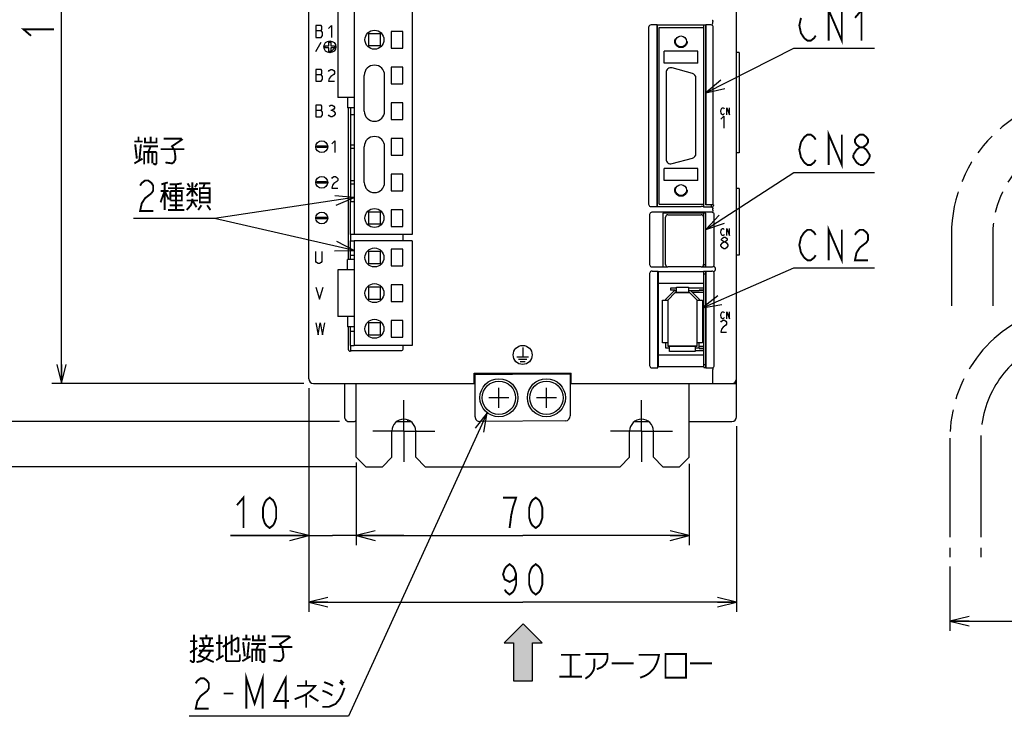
# Model space of a CAD drawing. Extents: x 58 to 816, y 33 to 569.
# Tile 4 of 21: x 332 to 539, y 204 to 351. Entities that reach past the tile are written whole.
import ezdxf

# ---------------------------------------------------------------- set-up
doc = ezdxf.new("R2010")
doc.units = 0
doc.header["$LTSCALE"] = 46.2
for name, pattern in [('CENTER', [0.6, 0.375, -0.075, 0.075, -0.075]), ('HIDDEN', [0.2, 0.1, -0.1]), ('PHANTOM', [0.8, 0.45, -0.05, 0.1, -0.05, 0.1, -0.05])]:
    doc.linetypes.add(name, pattern=pattern)
doc.layers.get('0').update_dxf_attribs({"linetype": 'CONTINUOUS'})
for name, color, linetype in [('ALL_AXIS', 7, 'CONTINUOUS'), ('ALL_CURVE', 7, 'CONTINUOUS'), ('ALL_FEATURES', 7, 'CONTINUOUS'), ('ALL_NOTE', 7, 'CONTINUOUS'), ('DEFAULT_2', 8, 'HIDDEN')]:
    doc.layers.add(name, color=color, linetype=linetype)
doc.dimstyles.get("Standard").update_dxf_attribs({"dimtxt": 2.5, "dimasz": 2.5, "dimexe": 1.25, "dimexo": 0.625, "dimtad": 1, "dimcen": 2.5, "dimazin": 3, "dimtfac": 1, "dimtmove": 0, "dimatfit": 3})

# ---------------------------------------------------------------- blocks, each defined once
blk = doc.blocks.new('_OPEN')
at = {"color": 0, "linetype": 'BYBLOCK'}
for p, q in [((0, 0), (-1, 0.25)), ((-1, -0.25), (0, 0)), ((-1, 0), (0, 0))]:
    blk.add_line(p, q, dxfattribs=at)
blk = doc.blocks.new('*D3')
at = {"color": 2, "linetype": 'CONTINUOUS'}
for p, q in [((392, 434), (325, 434)), ((327, 434), (327, 350)), ((327, 266), (327, 350)), ((399.51, 266), (325, 266))]:
    blk.add_line(p, q, dxfattribs=at)
at = {"color": 2, "linetype": 'CONTINUOUS', "xscale": 4, "yscale": 4, "zscale": 4}
for p, rotation in [((327, 434), 90), ((327, 266), 270)]:
    blk.add_blockref('_OPEN', p, dxfattribs=dict(at, rotation=rotation))
blk = doc.blocks.new('*D4')
at = {"color": 2, "linetype": 'CONTINUOUS'}
for p, q in [((392, 434), (339, 434)), ((341, 434), (341, 354)), ((341, 274), (341, 354)), ((392, 274), (339, 274))]:
    blk.add_line(p, q, dxfattribs=at)
at = {"color": 2, "linetype": 'CONTINUOUS', "xscale": 4, "yscale": 4, "zscale": 4}
for p, rotation in [((341, 434), 90), ((341, 274), 270)]:
    blk.add_blockref('_OPEN', p, dxfattribs=dict(at, rotation=rotation))
blk = doc.blocks.new('*D5')
at = {"color": 2, "linetype": 'CONTINUOUS'}
for p, q in [((393, 273), (393, 226)), ((483, 265), (483, 226)), ((393, 228), (438, 228)), ((483, 228), (438, 228))]:
    blk.add_line(p, q, dxfattribs=at)
at = {"color": 2, "linetype": 'CONTINUOUS', "xscale": 4, "yscale": 4, "zscale": 4, "rotation": 180}
blk.add_blockref('_OPEN', (393, 228), dxfattribs=at)
at = {"color": 2, "linetype": 'CONTINUOUS', "xscale": 4, "yscale": 4, "zscale": 4}
blk.add_blockref('_OPEN', (483, 228), dxfattribs=at)
blk = doc.blocks.new('*D9')
at = {"color": 2, "linetype": 'CONTINUOUS'}
for p, q in [((603.125, 265), (603.125, 222)), ((527.875, 235.5), (527.875, 222)), ((527.875, 224), (565.5, 224)), ((603.125, 224), (565.5, 224))]:
    blk.add_line(p, q, dxfattribs=at)
at = {"color": 2, "linetype": 'CONTINUOUS', "xscale": 4, "yscale": 4, "zscale": 4, "rotation": 180}
blk.add_blockref('_OPEN', (527.875, 224), dxfattribs=at)
at = {"color": 2, "linetype": 'CONTINUOUS', "xscale": 4, "yscale": 4, "zscale": 4}
blk.add_blockref('_OPEN', (603.125, 224), dxfattribs=at)
blk = doc.blocks.new('*D10')
at = {"color": 2, "linetype": 'CONTINUOUS'}
for p, q in [((405.5, 451.5), (311, 451.5)), ((313, 451.5), (313, 354)), ((313, 256.5), (313, 354)), ((403, 256.5), (311, 256.5))]:
    blk.add_line(p, q, dxfattribs=at)
at = {"color": 2, "linetype": 'CONTINUOUS', "xscale": 4, "yscale": 4, "zscale": 4}
for p, rotation in [((313, 451.5), 90), ((313, 256.5), 270)]:
    blk.add_blockref('_OPEN', p, dxfattribs=dict(at, rotation=rotation))
blk = doc.blocks.new('*D14')
at = {"color": 2, "linetype": 'CONTINUOUS'}
for p, q in [((393, 273), (393, 240)), ((403, 257.37), (403, 240)), ((393, 242), (376.53, 242)), ((376.53, 242), (398, 242)), ((413, 242), (398, 242)), ((403, 242), (413, 242))]:
    blk.add_line(p, q, dxfattribs=at)
at = {"color": 2, "linetype": 'CONTINUOUS', "xscale": 4, "yscale": 4, "zscale": 4}
blk.add_blockref('_OPEN', (393, 242), dxfattribs=at)
at = {"color": 2, "linetype": 'CONTINUOUS', "xscale": 4, "yscale": 4, "zscale": 4, "rotation": 180}
blk.add_blockref('_OPEN', (403, 242), dxfattribs=at)
blk = doc.blocks.new('*D15')
at = {"color": 2, "linetype": 'CONTINUOUS'}
for p, q in [((403, 257.33), (403, 240)), ((473, 257.11), (473, 240)), ((403, 242), (438, 242)), ((473, 242), (438, 242))]:
    blk.add_line(p, q, dxfattribs=at)
at = {"color": 2, "linetype": 'CONTINUOUS', "xscale": 4, "yscale": 4, "zscale": 4, "rotation": 180}
blk.add_blockref('_OPEN', (403, 242), dxfattribs=at)
at = {"color": 2, "linetype": 'CONTINUOUS', "xscale": 4, "yscale": 4, "zscale": 4}
blk.add_blockref('_OPEN', (473, 242), dxfattribs=at)
blk = doc.blocks.new('ARROW_BL1', base_point=(438.09, 217.46))
at = {"color": 7, "linetype": 'CONTINUOUS'}
for p, q in [((438.09, 223.46), (434.09, 219.46)), ((442.09, 219.46), (438.09, 223.46)), ((434.09, 219.46), (436.09, 219.46)), ((436.09, 219.46), (436.09, 211.46)), ((440.09, 211.46), (440.09, 219.46)), ((440.09, 219.46), (442.09, 219.46)), ((436.09, 211.46), (440.09, 211.46))]:
    blk.add_line(p, q, dxfattribs=at)
for points in [[(434.09, 219.46), (438.09, 223.46), (436.09, 219.46)], [(438.09, 223.46), (440.09, 211.46), (436.09, 219.46)], [(440.09, 211.46), (438.09, 223.46), (440.09, 219.46)], [(438.09, 223.46), (442.09, 219.46), (440.09, 219.46)], [(440.09, 211.46), (436.09, 211.46), (436.09, 219.46)]]:
    blk.add_solid(points, dxfattribs=at)

msp = doc.modelspace()

# ---------------------------------------------------------------- linework, layer by layer
at = {"color": 7, "linetype": 'CONTINUOUS'}
for p, q in [((402.575, 324.12), (401.8, 324.12)), ((401.8, 323.48), (402.575, 323.48)), ((402.575, 316.62), (401.8, 316.62)), ((401.8, 315.98), (402.575, 315.98)), ((470.35, 294.05), (469.08, 294.05)), ((476.1, 294.05), (472.85, 294.05)), ((476.1, 293.65), (475.1, 293.65)), ((476.1, 293.55), (475.1, 293.55)), ((474.3, 280.95), (476.1, 280.95)), ((475.1, 281.45), (476.1, 281.45)), ((475.1, 281.35), (476.1, 281.35))]:
    msp.add_line(p, q, dxfattribs=at)
at = {"color": 2, "linetype": 'CONTINUOUS', "const_width": 0.4}
for points in [[(334.6, 347.12), (333, 348.496), (339.4, 348.496)], [(377.901, 248.4), (379.277, 250), (379.277, 243.6)], [(384.781, 243.6), (384.093, 244.133), (383.749, 244.667), (383.405, 245.733), (383.405, 247.867), (383.749, 248.933), (384.093, 249.467), (384.781, 250), (385.469, 249.467), (385.813, 248.933), (386.157, 247.867), (386.157, 245.733), (385.813, 244.667), (385.469, 244.133), (384.781, 243.6)], [(435.248, 243.6), (435.592, 246.267), (435.936, 247.867), (436.28, 248.933), (436.624, 250), (433.872, 250)], [(440.752, 243.6), (440.064, 244.133), (439.72, 244.667), (439.376, 245.733), (439.376, 247.867), (439.72, 248.933), (440.064, 249.467), (440.752, 250), (441.44, 249.467), (441.784, 248.933), (442.128, 247.867), (442.128, 245.733), (441.784, 244.667), (441.44, 244.133), (440.752, 243.6)], [(436.624, 233.867), (436.28, 232.8), (435.248, 232.267), (434.216, 232.8), (433.872, 233.867), (434.216, 234.933), (434.56, 235.467), (435.248, 236), (435.936, 235.467), (436.28, 234.933), (436.624, 233.867), (436.624, 231.733), (436.28, 230.667), (435.936, 230.133), (435.248, 229.6), (434.56, 230.133), (434.216, 230.667)], [(440.752, 229.6), (440.064, 230.133), (439.72, 230.667), (439.376, 231.733), (439.376, 233.867), (439.72, 234.933), (440.064, 235.467), (440.752, 236), (441.44, 235.467), (441.784, 234.933), (442.128, 233.867), (442.128, 231.733), (441.784, 230.667), (441.44, 230.133), (440.752, 229.6)]]:
    msp.add_lwpolyline(points, dxfattribs=at)
at = {"layer": 'ALL_AXIS', "color": 7, "linetype": 'CONTINUOUS'}
for p, q in [((402.575, 387.3), (402.575, 305.3)), ((414.725, 382.1), (414.725, 305.3)), ((399.125, 358.45), (399.125, 334.15)), ((410.325, 348.05), (410.325, 344.55)), ((412.825, 348.05), (410.325, 348.05)), ((412.825, 344.55), (412.825, 348.05)), ((476.1, 348.9), (476.1, 349.36)), ((410.325, 344.55), (412.825, 344.55)), ((410.325, 340.55), (410.325, 337.05)), ((412.825, 340.55), (410.325, 340.55)), ((412.825, 337.05), (412.825, 340.55)), ((473.709, 339.214), (469.409, 340.366)), ((468.15, 339.4), (468.15, 321.2)), ((474.45, 322.352), (474.45, 338.248)), ((410.325, 337.05), (412.825, 337.05)), ((402.575, 334.15), (399.125, 334.15)), ((410.325, 333.05), (410.325, 329.55)), ((412.825, 333.05), (410.325, 333.05)), ((412.825, 329.55), (412.825, 333.05)), ((401.8, 330.6), (401.8, 312.3)), ((410.325, 329.55), (412.825, 329.55)), ((410.325, 325.55), (410.325, 322.05)), ((412.825, 325.55), (410.325, 325.55)), ((412.825, 322.05), (412.825, 325.55)), ((410.325, 322.05), (412.825, 322.05)), ((469.409, 320.234), (473.709, 321.386)), ((412.825, 318.05), (410.325, 318.05)), ((410.325, 318.05), (410.325, 314.55)), ((412.825, 314.55), (412.825, 318.05)), ((410.325, 314.55), (412.825, 314.55)), ((476.1, 311.1), (476.1, 311.7)), ((477.7, 311.1), (477.7, 311.544)), ((412.825, 310.55), (410.325, 310.55)), ((410.325, 310.55), (410.325, 307.05)), ((412.825, 307.05), (412.825, 310.55)), ((468.05, 299), (468.05, 309)), ((468.55, 309.5), (475.55, 309.5)), ((476.05, 309), (476.05, 299)), ((476.1, 308.905), (476.05, 308.905)), ((476.1, 298.55), (476.1, 309.8)), ((410.325, 307.05), (412.825, 307.05)), ((401.8, 305.3), (401.8, 304)), ((414.725, 305.3), (402.575, 305.3)), ((414.725, 304), (402.575, 304)), ((402.575, 304), (402.575, 282)), ((414.725, 304), (414.725, 282)), ((408.075, 301.75), (405.575, 301.75)), ((405.575, 301.75), (405.575, 299.25)), ((408.075, 299.25), (408.075, 301.75)), ((412.825, 302.25), (410.325, 302.25)), ((410.325, 302.25), (410.325, 298.75)), ((412.825, 298.75), (412.825, 302.25)), ((405.575, 299.25), (408.075, 299.25)), ((410.325, 298.75), (412.825, 298.75)), ((475.55, 298.5), (468.55, 298.5)), ((476.1, 299.095), (476.05, 299.095)), ((476.1, 299.05), (476.5, 299.05)), ((402.575, 297.9), (399.125, 297.9)), ((399.125, 297.9), (399.125, 288.1)), ((476.1, 278), (476.1, 297.602)), ((476.1, 297.05), (476.5, 297.05)), ((412.825, 294.75), (410.325, 294.75)), ((410.325, 294.75), (410.325, 291.25)), ((412.825, 291.25), (412.825, 294.75)), ((410.325, 291.25), (412.825, 291.25)), ((402.575, 288.1), (399.125, 288.1)), ((412.825, 287.25), (410.325, 287.25)), ((410.325, 287.25), (410.325, 283.75)), ((412.825, 283.75), (412.825, 287.25)), ((410.325, 283.75), (412.825, 283.75)), ((401.8, 282), (401.8, 280.755)), ((414.725, 282), (402.575, 282)), ((476.1, 278), (476.5, 278))]:
    msp.add_line(p, q, dxfattribs=at)
at = {"layer": 'ALL_AXIS', "color": 7, "linetype": 'CENTER'}
for p, q in [((413, 264), (413, 270.5)), ((463, 264), (463, 270.5)), ((413, 264), (406.5, 264)), ((413, 264), (419.5, 264)), ((413, 264), (413, 257.5)), ((463, 264), (456.5, 264)), ((463, 264), (469.5, 264)), ((463, 264), (463, 257.5))]:
    msp.add_line(p, q, dxfattribs=at)
at = {"layer": 'ALL_AXIS', "color": 7, "linetype": 'CONTINUOUS'}
for centre, radius in [((406.825, 346.3), 2), ((406.825, 308.8), 2), ((406.825, 300.5), 2), ((406.825, 293), 2), ((406.825, 285.5), 2), ((433, 271), 4), ((433, 271), 3.5), ((443, 271), 4), ((443, 271), 3.5)]:
    msp.add_circle(centre, radius, dxfattribs=at)
for centre, radius, start, end in [((469.15, 339.4), 1, 75, 180), ((473.45, 338.248), 1, 0, 75), ((469.15, 321.2), 1, 180, 285), ((473.45, 322.352), 1, 285, 360), ((468.55, 309), 0.5, 90, 180), ((475.55, 309), 0.5, 0, 90), ((468.55, 299), 0.5, 180, 270), ((475.55, 299), 0.5, 270, 360)]:
    msp.add_arc(centre, radius, start, end, dxfattribs=at)
at = {"layer": 'ALL_AXIS', "color": 3, "linetype": 'CONTINUOUS'}
for centre in [(413, 264), (463, 264)]:
    msp.add_arc(centre, 2.5, 0, 180, dxfattribs=at)
at = {"layer": 'ALL_CURVE', "color": 4, "linetype": 'CONTINUOUS'}
for p, q in [((394.5, 349.3), (394.5, 346.8)), ((395.594, 349.3), (394.5, 349.3)), ((394.5, 348.258), (395.594, 348.258)), ((395.75, 349.092), (395.594, 349.3)), ((395.594, 348.258), (395.75, 348.467)), ((395.906, 347.842), (395.594, 348.258)), ((395.75, 348.467), (395.75, 349.092)), ((397.156, 348.675), (397.781, 349.3)), ((397.781, 349.3), (397.781, 346.8)), ((394.5, 346.8), (395.594, 346.8)), ((395.594, 346.8), (395.906, 347.217)), ((395.906, 347.217), (395.906, 347.842)), ((394.5, 343.8), (395.655, 345.8)), ((396.45, 344.6), (396.45, 345)), ((396.45, 345), (397.25, 345)), ((397.25, 344.6), (396.45, 344.6)), ((397.25, 345), (397.25, 345.8)), ((397.25, 345.8), (397.65, 345.8)), ((397.25, 343.8), (397.25, 344.6)), ((397.65, 343.8), (397.25, 343.8)), ((397.65, 345.8), (397.65, 345)), ((397.65, 345), (398.45, 345)), ((397.65, 344.6), (397.65, 343.8)), ((398.45, 344.6), (397.65, 344.6)), ((398.45, 345), (398.45, 344.6)), ((394.5, 340.05), (394.5, 337.55)), ((395.594, 340.05), (394.5, 340.05)), ((395.75, 339.842), (395.594, 340.05)), ((395.75, 339.217), (395.75, 339.842)), ((397.156, 339.633), (397.312, 339.842)), ((397.312, 339.842), (397.625, 340.05)), ((397.625, 340.05), (397.938, 340.05)), ((397.938, 340.05), (398.25, 339.842)), ((398.25, 339.842), (398.406, 339.633)), ((398.406, 339.633), (398.406, 339.217)), ((394.5, 339.008), (395.594, 339.008)), ((394.5, 337.55), (395.594, 337.55)), ((395.594, 339.008), (395.75, 339.217)), ((395.906, 338.592), (395.594, 339.008)), ((395.594, 337.55), (395.906, 337.967)), ((395.906, 337.967), (395.906, 338.592)), ((397.312, 338.175), (397.156, 337.55)), ((397.156, 337.55), (398.406, 337.55)), ((397.625, 338.592), (397.312, 338.175)), ((398.25, 339.008), (397.625, 338.592)), ((398.406, 339.217), (398.25, 339.008)), ((394.5, 332.55), (394.5, 330.05)), ((395.594, 332.55), (394.5, 332.55)), ((394.5, 331.508), (395.594, 331.508)), ((395.75, 332.342), (395.594, 332.55)), ((395.594, 331.508), (395.75, 331.717)), ((395.906, 331.092), (395.594, 331.508)), ((395.75, 331.717), (395.75, 332.342)), ((397.312, 332.342), (397.625, 332.55)), ((397.625, 332.55), (397.938, 332.55)), ((397.625, 331.508), (397.938, 331.508)), ((397.938, 332.55), (398.25, 332.342)), ((398.25, 331.717), (397.938, 331.508)), ((397.938, 331.508), (398.25, 331.3)), ((398.25, 332.342), (398.406, 332.133)), ((398.406, 331.925), (398.25, 331.717)), ((398.406, 332.133), (398.406, 331.925)), ((479.705, 331.25), (479.775, 331.625)), ((479.775, 331.625), (479.914, 331.875)), ((479.914, 331.875), (480.053, 332)), ((480.053, 332), (480.193, 332)), ((480.193, 332), (480.332, 331.875)), ((480.332, 331.875), (480.402, 331.75)), ((480.959, 332), (481.516, 330.5)), ((480.959, 330.5), (480.959, 332)), ((481.516, 330.5), (481.516, 332)), ((394.5, 330.05), (395.594, 330.05)), ((395.594, 330.05), (395.906, 330.467)), ((395.906, 330.467), (395.906, 331.092)), ((397.312, 330.258), (397.156, 330.467)), ((397.625, 330.05), (397.312, 330.258)), ((397.938, 330.05), (397.625, 330.05)), ((398.25, 330.258), (397.938, 330.05)), ((398.25, 331.3), (398.562, 330.883)), ((398.562, 330.675), (398.25, 330.258)), ((398.562, 330.883), (398.562, 330.675)), ((479.775, 330.875), (479.705, 331.25)), ((479.705, 329.575), (480.286, 330.2)), ((479.914, 330.625), (479.775, 330.875)), ((480.053, 330.5), (479.914, 330.625)), ((480.193, 330.5), (480.053, 330.5)), ((480.332, 330.625), (480.193, 330.5)), ((480.286, 330.2), (480.286, 327.7)), ((480.402, 330.75), (480.332, 330.625)), ((394.75, 323.6), (394.75, 324)), ((394.75, 324), (396.75, 324)), ((396.75, 323.6), (394.75, 323.6)), ((396.75, 324), (396.75, 323.6)), ((397.85, 324.425), (398.475, 325.05)), ((398.475, 325.05), (398.475, 322.55)), ((397.85, 317.133), (398.006, 317.342)), ((398.006, 317.342), (398.319, 317.55)), ((398.319, 317.55), (398.631, 317.55)), ((398.631, 317.55), (398.944, 317.342)), ((398.944, 317.342), (399.1, 317.133)), ((399.1, 317.133), (399.1, 316.717)), ((394.75, 316.1), (394.75, 316.5)), ((394.75, 316.5), (396.75, 316.5)), ((396.75, 316.1), (394.75, 316.1)), ((396.75, 316.5), (396.75, 316.1)), ((398.006, 315.675), (397.85, 315.05)), ((397.85, 315.05), (399.1, 315.05)), ((398.319, 316.092), (398.006, 315.675)), ((398.944, 316.508), (398.319, 316.092)), ((399.1, 316.717), (398.944, 316.508)), ((394.75, 308.6), (394.75, 309)), ((394.75, 309), (396.75, 309)), ((396.75, 308.6), (394.75, 308.6)), ((396.75, 309), (396.75, 308.6)), ((479.914, 306.475), (480.053, 306.6)), ((480.053, 306.6), (480.193, 306.6)), ((480.193, 306.6), (480.332, 306.475)), ((480.959, 306.6), (481.516, 305.1)), ((480.959, 305.1), (480.959, 306.6)), ((481.516, 305.1), (481.516, 306.6)), ((479.705, 305.85), (479.775, 306.225)), ((479.775, 305.475), (479.705, 305.85)), ((479.775, 306.225), (479.914, 306.475)), ((479.914, 305.225), (479.775, 305.475)), ((479.85, 304.383), (479.995, 304.592)), ((480.053, 305.1), (479.914, 305.225)), ((479.995, 304.592), (480.286, 304.8)), ((480.193, 305.1), (480.053, 305.1)), ((480.332, 305.225), (480.193, 305.1)), ((480.286, 304.8), (480.576, 304.8)), ((480.332, 306.475), (480.402, 306.35)), ((480.402, 305.35), (480.332, 305.225)), ((480.576, 304.8), (480.866, 304.592)), ((480.866, 304.592), (481.011, 304.383)), ((479.705, 303.133), (479.995, 303.55)), ((479.705, 302.925), (479.705, 303.133)), ((479.995, 302.508), (479.705, 302.925)), ((479.85, 304.175), (479.85, 304.383)), ((479.995, 303.967), (479.85, 304.175)), ((480.286, 303.758), (479.995, 303.967)), ((479.995, 303.55), (480.286, 303.758)), ((480.286, 302.3), (479.995, 302.508)), ((480.286, 303.758), (480.576, 303.758)), ((480.866, 303.967), (480.576, 303.758)), ((480.576, 303.758), (480.866, 303.55)), ((480.866, 302.508), (480.576, 302.3)), ((481.011, 304.175), (480.866, 303.967)), ((480.866, 303.55), (481.156, 303.133)), ((481.156, 302.925), (480.866, 302.508)), ((481.011, 304.383), (481.011, 304.175)), ((481.156, 303.133), (481.156, 302.925)), ((394.5, 299.667), (394.5, 301.75)), ((395.75, 301.75), (395.75, 299.667)), ((480.576, 302.3), (480.286, 302.3)), ((394.656, 299.458), (394.5, 299.667)), ((394.969, 299.25), (394.656, 299.458)), ((395.281, 299.25), (394.969, 299.25)), ((395.594, 299.458), (395.281, 299.25)), ((395.75, 299.667), (395.594, 299.458)), ((394.5, 294.25), (395.281, 291.75)), ((395.281, 291.75), (396.062, 294.25)), ((479.705, 288.35), (479.775, 288.725)), ((479.775, 287.975), (479.705, 288.35)), ((479.775, 288.725), (479.914, 288.975)), ((479.914, 287.725), (479.775, 287.975)), ((479.914, 288.975), (480.053, 289.1)), ((480.053, 289.1), (480.193, 289.1)), ((480.193, 289.1), (480.332, 288.975)), ((480.332, 288.975), (480.402, 288.85)), ((480.402, 287.85), (480.332, 287.725)), ((480.959, 289.1), (481.516, 287.6)), ((480.959, 287.6), (480.959, 289.1)), ((481.516, 287.6), (481.516, 289.1)), ((394.5, 286.75), (394.969, 284.25)), ((394.969, 284.25), (395.438, 286.75)), ((395.438, 286.75), (395.906, 284.25)), ((395.906, 284.25), (396.375, 286.75)), ((479.705, 286.883), (479.85, 287.092)), ((479.85, 287.092), (480.14, 287.3)), ((480.14, 285.842), (479.85, 285.425)), ((480.053, 287.6), (479.914, 287.725)), ((480.193, 287.6), (480.053, 287.6)), ((480.14, 287.3), (480.431, 287.3)), ((480.721, 286.258), (480.14, 285.842)), ((480.332, 287.725), (480.193, 287.6)), ((480.431, 287.3), (480.721, 287.092)), ((480.721, 287.092), (480.866, 286.883)), ((480.866, 286.467), (480.721, 286.258)), ((480.866, 286.883), (480.866, 286.467)), ((479.85, 285.425), (479.705, 284.8)), ((479.705, 284.8), (480.866, 284.8)), ((436.8, 279.6), (439.2, 279.6)), ((438, 281.6), (438, 279.6)), ((437.15, 279.1), (438.85, 279.1)), ((437.5, 278.6), (438.5, 278.6))]:
    msp.add_line(p, q, dxfattribs=at)
at = {"layer": 'ALL_CURVE', "color": 2, "linetype": 'CONTINUOUS'}
msp.add_line((397.45, 343.55), (398.7, 344.8), dxfattribs=at)
at = {"layer": 'ALL_CURVE', "color": 40, "linetype": 'CONTINUOUS'}
for p, q in [((468.5, 291.55), (470.1, 293.15)), ((470.1, 293.15), (473.1, 293.15)), ((473.1, 293.15), (474.7, 291.55)), ((468.5, 291.55), (468.5, 281.85)), ((474.7, 281.85), (474.7, 291.55)), ((474.7, 281.85), (468.5, 281.85)), ((433, 268.9), (433, 273.1)), ((443, 268.9), (443, 273.1)), ((435.1, 271), (430.9, 271)), ((445.1, 271), (440.9, 271))]:
    msp.add_line(p, q, dxfattribs=at)
at = {"layer": 'ALL_CURVE', "color": 4, "linetype": 'CONTINUOUS'}
for centre, radius in [((397.45, 344.8), 1.25), ((395.75, 323.8), 1.25), ((395.75, 316.3), 1.25), ((395.75, 308.8), 1.25), ((438, 280), 2)]:
    msp.add_circle(centre, radius, dxfattribs=at)
at = {"layer": 'ALL_FEATURES', "color": 7, "linetype": 'CONTINUOUS'}
for p, q in [((393, 275), (393, 433)), ((483, 267), (483, 433)), ((478, 349.883), (478, 350.117)), ((464.5, 348.9), (464.5, 311.7)), ((466.265, 349.4), (465, 349.4)), ((466.265, 349.4), (466.3, 349.36)), ((466.265, 311.2), (466.265, 349.4)), ((476.5, 349.36), (466.3, 349.36)), ((466.3, 349.36), (466.3, 311.24)), ((466.7, 348.9), (476.1, 348.9)), ((466.7, 311.7), (466.7, 348.9)), ((476.1, 311.7), (476.1, 348.9)), ((476.5, 349.36), (476.535, 349.4)), ((476.5, 349.36), (476.5, 311.561)), ((477.6, 349.4), (476.535, 349.4)), ((476.535, 311.544), (476.535, 349.4)), ((478.1, 311.544), (478.1, 348.9)), ((405.575, 347.55), (405.575, 345.05)), ((408.075, 347.55), (405.575, 347.55)), ((408.075, 345.05), (408.075, 347.55)), ((405.575, 345.05), (408.075, 345.05)), ((474.85, 343.9), (467.75, 343.9)), ((467.75, 341.4), (467.75, 343.9)), ((474.85, 341.4), (474.85, 343.9)), ((483.5, 343.6), (483, 343.6)), ((483.5, 343.6), (483.5, 322.5)), ((474.85, 341.4), (467.75, 341.4)), ((404.675, 331.3), (404.675, 338.8)), ((408.975, 331.3), (408.975, 338.8)), ((401.135, 334.15), (401.135, 331.95)), ((402.575, 331.95), (401.135, 331.95)), ((401.3, 331.95), (401.3, 300.1)), ((401.8, 331.95), (401.8, 330.6)), ((401.8, 330.6), (402.575, 330.6)), ((404.675, 316.3), (404.675, 323.8)), ((408.975, 316.3), (408.975, 323.8)), ((483.5, 322.5), (483, 322.5)), ((474.85, 319.2), (467.75, 319.2)), ((467.75, 316.7), (467.75, 319.2)), ((474.85, 316.7), (474.85, 319.2)), ((474.85, 316.7), (467.75, 316.7)), ((483.5, 315), (483, 315)), ((483.5, 315), (483.5, 301)), ((401.8, 312.3), (402.575, 312.3)), ((401.8, 305.3), (401.8, 312.3)), ((465, 311.2), (466.265, 311.2)), ((466.265, 311.2), (466.3, 311.24)), ((466.3, 311.24), (475.539, 311.24)), ((466.7, 311.7), (476.1, 311.7)), ((476.048, 311.22), (475.539, 311.24)), ((476.048, 311.22), (476.1, 311.1)), ((477.7, 311.1), (476.1, 311.1)), ((476.5, 311.561), (476.535, 311.544)), ((478.1, 311.544), (476.535, 311.544)), ((478, 310.466), (478, 310.717)), ((478.1, 311.544), (478.2, 311.5)), ((478.2, 311.5), (478.2, 311.6)), ((408.075, 310.05), (405.575, 310.05)), ((405.575, 310.05), (405.575, 307.55)), ((408.075, 307.55), (408.075, 310.05)), ((464.7, 309.504), (464.7, 299.031)), ((477.804, 310), (465.196, 310)), ((476.517, 309.817), (467.483, 309.817)), ((467.483, 309.817), (467.5, 309.8)), ((467.483, 309.817), (467.483, 298.533)), ((476.5, 309.8), (467.5, 309.8)), ((467.5, 309.8), (467.5, 298.55)), ((476.517, 309.817), (476.5, 309.8)), ((476.5, 298.55), (476.5, 309.8)), ((476.517, 298.533), (476.517, 309.817)), ((478.3, 299.031), (478.3, 309.504)), ((405.575, 307.55), (408.075, 307.55)), ((476.1, 307.735), (476.05, 307.735)), ((476.1, 306.855), (476.05, 306.855)), ((402.575, 305.3), (401.8, 305.3)), ((412.882, 304), (412.882, 305.3)), ((401.8, 304), (402.575, 304)), ((401.8, 300.1), (401.8, 304)), ((476.1, 304.32), (476.05, 304.32)), ((476.1, 303.68), (476.05, 303.68)), ((401.8, 301), (402.575, 301)), ((476.1, 301.145), (476.05, 301.145)), ((483.5, 301), (483, 301)), ((402.575, 300.1), (401.135, 300.1)), ((401.135, 297.9), (401.135, 300.1)), ((465.203, 298.533), (467.483, 298.533)), ((467.483, 298.533), (467.5, 298.55)), ((467.5, 298.55), (468.363, 298.55)), ((475.737, 298.55), (476.5, 298.55)), ((476.1, 300.265), (476.05, 300.265)), ((476.517, 298.533), (476.5, 298.55)), ((476.517, 298.533), (477.797, 298.533)), ((478.475, 298.337), (478.475, 297.833)), ((464.7, 297.138), (464.7, 277.797)), ((465.203, 297.637), (466.413, 297.637)), ((466.413, 297.637), (466.483, 297.567)), ((466.413, 277.3), (466.413, 297.637)), ((466.483, 297.567), (476.048, 297.567)), ((466.483, 297.567), (466.483, 295.067)), ((476.048, 297.567), (476.083, 297.602)), ((476.048, 297.567), (476.048, 295.067)), ((476.083, 297.602), (476.483, 297.602)), ((476.483, 297.602), (476.517, 297.637)), ((476.5, 297.62), (476.5, 277.367)), ((476.517, 297.637), (477.797, 297.637)), ((476.517, 277.3), (476.517, 297.637)), ((478.3, 277.797), (478.3, 297.138)), ((408.075, 294.25), (405.575, 294.25)), ((405.575, 294.25), (405.575, 291.75)), ((408.075, 291.75), (408.075, 294.25)), ((466.483, 295.067), (476.048, 295.067)), ((466.483, 295.067), (466.5, 295.05)), ((476.03, 295.05), (466.5, 295.05)), ((466.5, 295.05), (466.5, 280.05)), ((470.35, 294.25), (472.85, 294.25)), ((470.35, 293.15), (470.35, 294.25)), ((472.85, 294.25), (472.85, 293.15)), ((476.03, 295.05), (476.048, 295.067)), ((468.1, 291.716), (469.934, 293.55)), ((470.1, 293.15), (468.5, 291.55)), ((469.08, 294.05), (469.08, 293.65)), ((470.08, 293.65), (469.08, 293.65)), ((469.934, 293.55), (470.35, 293.55)), ((470.08, 293.65), (470.08, 293.55)), ((473.1, 293.15), (470.1, 293.15)), ((472.85, 293.55), (475.1, 293.55)), ((474.7, 291.55), (473.1, 293.15)), ((473.266, 293.55), (475.1, 291.716)), ((476.1, 293.15), (473.666, 293.15)), ((475.1, 293.55), (475.1, 293.65)), ((405.575, 291.75), (408.075, 291.75)), ((467.4, 291.55), (468.5, 291.55)), ((467.4, 282.55), (467.4, 291.55)), ((468.1, 291.55), (468.1, 291.716)), ((468.5, 291.55), (468.5, 281.85)), ((474.7, 291.55), (475.8, 291.55)), ((474.7, 281.85), (474.7, 291.55)), ((475.1, 291.716), (475.1, 291.55)), ((475.8, 291.55), (475.8, 282.55)), ((401.135, 288.1), (401.135, 285.9)), ((402.575, 285.9), (401.135, 285.9)), ((401.3, 285.9), (401.3, 281.254)), ((401.8, 282), (401.8, 285.9)), ((408.075, 286.75), (405.575, 286.75)), ((405.575, 286.75), (405.575, 284.25)), ((408.075, 284.25), (408.075, 286.75)), ((401.8, 285), (402.575, 285)), ((405.575, 284.25), (408.075, 284.25)), ((401.8, 282), (402.575, 282)), ((412.882, 281.418), (412.882, 282)), ((468.5, 282.55), (467.4, 282.55)), ((468.1, 281.45), (468.1, 282.55)), ((468.5, 281.85), (474.7, 281.85)), ((468.9, 280.75), (468.9, 281.85)), ((474.3, 281.85), (474.3, 280.75)), ((475.8, 282.55), (474.7, 282.55)), ((475.1, 281.35), (475.1, 282.55)), ((475.1, 281.85), (476.1, 281.85)), ((401.702, 280.764), (401.8, 280.755)), ((401.879, 280.918), (401.8, 280.755)), ((401.879, 280.918), (412.382, 280.918)), ((466.483, 280.033), (466.5, 280.05)), ((466.483, 280.033), (476.048, 280.033)), ((466.483, 280.033), (466.483, 277.567)), ((466.5, 280.05), (476.03, 280.05)), ((468.9, 281.45), (468.1, 281.45)), ((474.3, 280.75), (468.9, 280.75)), ((475.1, 281.45), (474.3, 281.45)), ((476.03, 280.05), (476.048, 280.033)), ((476.048, 280.033), (476.048, 277.567)), ((466.413, 277.3), (466.483, 277.567)), ((466.483, 277.567), (476.048, 277.567)), ((476.1, 277.367), (476.048, 277.567)), ((427.8, 276.2), (448.2, 276.2)), ((427.8, 274), (427.8, 276.2)), ((427.8, 276.103), (428, 276.1)), ((427.8, 276), (428, 276)), ((427.8, 275.5), (428, 275.5)), ((428, 275.5), (427.819, 275.684)), ((428, 267.009), (428, 276.2)), ((428, 275.862), (443.8, 276)), ((443.8, 276.2), (443.8, 276)), ((443.8, 276), (448, 275.963)), ((448, 276.2), (448, 267.166)), ((448, 276.1), (448.2, 276.103)), ((448, 276), (448.2, 276)), ((448.2, 275.704), (448, 275.5)), ((448, 275.5), (448.2, 275.5)), ((448.2, 274), (448.2, 276.2)), ((465.2, 277.3), (466.413, 277.3)), ((476.1, 277.367), (476.5, 277.367)), ((476.5, 277.367), (476.517, 277.3)), ((476.517, 277.3), (477.8, 277.3)), ((478, 274), (478, 276.918)), ((394, 274), (428, 274)), ((400.506, 274), (400.509, 267)), ((427.8, 275), (428, 275)), ((448, 275), (448.2, 275)), ((448, 274), (483, 274)), ((401.511, 266), (402.49, 266)), ((411.535, 266), (414.465, 266)), ((413.8, 266.344), (413.8, 266)), ((447.009, 266.166), (429.009, 266.009)), ((461.535, 266), (464.465, 266)), ((473, 266), (482, 266))]:
    msp.add_line(p, q, dxfattribs=at)
at = {"layer": 'ALL_FEATURES', "color": 8, "linetype": 'PHANTOM'}
for p, q in [((528.17, 305.3), (528.17, 290.3)), ((536.87, 305.3), (536.87, 290.3)), ((527.875, 262.5), (527.875, 237.5)), ((534.375, 262.5), (534.375, 237.5))]:
    msp.add_line(p, q, dxfattribs=at)
at = {"layer": 'ALL_FEATURES', "color": 3, "linetype": 'CONTINUOUS'}
for p, q in [((403, 258.5), (403, 274)), ((473, 258.5), (473, 274)), ((410.5, 258.5), (410.5, 264)), ((415.5, 258.5), (415.5, 264)), ((460.5, 258.5), (460.5, 264)), ((465.5, 258.5), (465.5, 264)), ((403, 258.5), (405, 256.5)), ((408.5, 256.5), (410.5, 258.5)), ((415.5, 258.5), (417.5, 256.5)), ((458.5, 256.5), (460.5, 258.5)), ((465.5, 258.5), (467.5, 256.5)), ((471, 256.5), (473, 258.5)), ((405, 256.5), (408.5, 256.5)), ((417.5, 256.5), (458.5, 256.5)), ((467.5, 256.5), (471, 256.5))]:
    msp.add_line(p, q, dxfattribs=at)
at = {"layer": 'ALL_FEATURES', "color": 7, "linetype": 'CONTINUOUS'}
for points in [[(477.885, 350.421), (477.91, 350.399), (477.94, 350.34), (477.971, 350.249), (477.998, 350.139)], [(478, 350.117), (478, 350.125), (477.999, 350.132), (477.998, 350.139)], [(465, 349.4), (464.845, 349.376), (464.706, 349.305), (464.595, 349.194), (464.524, 349.055), (464.5, 348.9)], [(478.1, 348.9), (478.076, 349.055), (478.005, 349.194), (477.894, 349.305), (477.755, 349.376), (477.6, 349.4)], [(477.885, 349.579), (477.91, 349.601), (477.94, 349.66), (477.971, 349.751), (477.998, 349.861)], [(477.998, 349.861), (477.999, 349.868), (478, 349.875), (478, 349.883)], [(464.5, 311.7), (464.524, 311.545), (464.595, 311.406), (464.706, 311.295), (464.845, 311.224), (465, 311.2)], [(477.7, 311.1), (477.837, 311.119), (477.962, 311.174), (478.068, 311.261), (478.146, 311.373), (478.2, 311.5)], [(477.885, 311.021), (477.91, 310.999), (477.94, 310.94), (477.971, 310.849), (477.998, 310.739)], [(478, 310.717), (478, 310.725), (477.999, 310.732), (477.998, 310.739)], [(465.196, 310), (465.041, 309.976), (464.903, 309.906), (464.794, 309.797), (464.724, 309.659), (464.7, 309.504)], [(478.3, 309.504), (478.276, 309.659), (478.206, 309.797), (478.097, 309.906), (477.959, 309.976), (477.804, 310)], [(478, 310.463), (477.994, 310.357), (477.981, 310.265), (477.963, 310.198), (477.942, 310.165)], [(464.7, 299.031), (464.724, 298.878), (464.795, 298.739), (464.906, 298.629), (465.047, 298.557), (465.203, 298.533)], [(477.797, 298.533), (477.953, 298.557), (478.094, 298.629), (478.205, 298.739), (478.276, 298.878), (478.3, 299.031)], [(478.238, 298.615), (478.269, 298.601), (478.32, 298.557), (478.385, 298.489), (478.454, 298.405)], [(478.475, 298.337), (478.472, 298.362), (478.465, 298.385), (478.454, 298.405)], [(465.203, 297.637), (465.047, 297.613), (464.906, 297.541), (464.795, 297.431), (464.724, 297.292), (464.7, 297.138)], [(478.3, 297.138), (478.276, 297.292), (478.205, 297.431), (478.094, 297.541), (477.953, 297.613), (477.797, 297.637)], [(478.238, 297.555), (478.269, 297.569), (478.32, 297.612), (478.385, 297.681), (478.454, 297.765)], [(478.454, 297.765), (478.465, 297.785), (478.472, 297.808), (478.475, 297.833)], [(401.3, 281.254), (401.31, 281.157), (401.338, 281.063), (401.384, 280.977), (401.446, 280.901), (401.522, 280.839), (401.609, 280.792), (401.702, 280.764)], [(412.382, 280.918), (412.491, 280.93), (412.596, 280.966), (412.692, 281.026), (412.773, 281.105), (412.833, 281.201), (412.87, 281.308), (412.882, 281.418)], [(464.7, 277.797), (464.724, 277.643), (464.795, 277.505), (464.905, 277.395), (465.044, 277.325), (465.2, 277.3)], [(477.8, 277.3), (477.956, 277.325), (478.095, 277.395), (478.205, 277.505), (478.276, 277.643), (478.3, 277.797)], [(477.942, 277.219), (477.963, 277.191), (477.982, 277.125), (477.995, 277.03), (478, 276.919)], [(400.509, 267), (400.543, 266.741), (400.643, 266.5), (400.803, 266.293), (401.01, 266.134), (401.251, 266.034), (401.511, 266)], [(402.49, 266), (402.645, 266.025), (402.785, 266.096), (402.896, 266.206), (402.967, 266.346), (402.992, 266.5)]]:
    msp.add_lwpolyline(points, dxfattribs=at)
for centre in [(471.3, 345.93), (471.3, 314.67)]:
    msp.add_circle(centre, 1.154, dxfattribs=at)
for centre, radius, start, end in [((406.825, 338.8), 2.15, 0, 180), ((406.825, 331.3), 2.15, 180, 360), ((406.825, 323.8), 2.15, 0, 180), ((406.825, 316.3), 2.15, 180, 360), ((394, 275), 1, 180, 270), ((482, 275), 1, 270, 360), ((447, 267.166), 1, 270.5, 360), ((429, 267.009), 1, 180, 270.5), ((482, 267), 1, 270, 360)]:
    msp.add_arc(centre, radius, start, end, dxfattribs=at)
at = {"layer": 'ALL_FEATURES', "color": 8, "linetype": 'PHANTOM'}
for centre, radius, start in [((557.52, 305.3), 29.35, 90), ((557.52, 305.3), 20.65, 90), ((556.125, 262.5), 28.25, 106.92808), ((556.125, 262.5), 21.75, 117.63651)]:
    msp.add_arc(centre, radius, start, 180, dxfattribs=at)
at = {"layer": 'ALL_NOTE', "color": 2, "linetype": 'CONTINUOUS'}
for p, q in [((476.535, 335.095), (495, 344.495)), ((495, 344.495), (495.5, 344.495)), ((495.5, 344.495), (512.012, 344.495)), ((476.517, 306.39), (495, 318.352)), ((495, 318.352), (495.5, 318.352)), ((495.5, 318.352), (512.012, 318.352)), ((402.575, 313.104), (373.175, 308.685)), ((372.675, 308.685), (356.163, 308.685)), ((372.675, 308.685), (356.163, 308.685)), ((373.175, 308.685), (372.675, 308.685)), ((373.175, 308.685), (372.675, 308.685)), ((402.575, 301.98), (373.175, 308.685)), ((475.8, 289.911), (495, 298.318)), ((495, 298.318), (495.5, 298.318)), ((495.5, 298.318), (512.012, 298.318)), ((430.564, 267.83), (401.384, 204)), ((400.884, 204), (367.86, 204)), ((401.384, 204), (400.884, 204))]:
    msp.add_line(p, q, dxfattribs=at)
at = {"layer": 'ALL_NOTE', "color": 2, "linetype": 'CONTINUOUS', "const_width": 0.4}
for points in [[(502.38, 346.095), (502.38, 352.495), (505.132, 346.095), (505.132, 352.495)], [(507.884, 350.895), (509.26, 352.495), (509.26, 346.095)], [(497.22, 346.628), (496.532, 347.695), (496.188, 349.295), (496.532, 350.895)], [(499.628, 347.162), (499.284, 346.628), (498.596, 346.095), (497.908, 346.095), (497.22, 346.628)], [(502.38, 319.952), (502.38, 326.352), (505.132, 319.952), (505.132, 326.352)], [(357.195, 324.885), (357.195, 325.885)], [(358.571, 325.685), (358.571, 324.685), (360.979, 324.685), (360.979, 325.685)], [(359.775, 325.885), (359.775, 324.685)], [(362.527, 325.485), (366.139, 325.485), (366.311, 325.285), (364.247, 323.885), (364.763, 323.085), (364.935, 321.885), (364.935, 321.085), (364.591, 320.485), (364.247, 320.285), (362.871, 320.485)], [(496.532, 324.752), (497.22, 325.818), (497.908, 326.352), (498.596, 326.352), (499.284, 325.818), (499.628, 325.285)], [(508.916, 323.685), (508.228, 324.218), (507.884, 324.752), (507.884, 325.285), (508.228, 325.818), (508.916, 326.352), (509.604, 326.352), (510.292, 325.818), (510.636, 325.285), (510.636, 324.752), (510.292, 324.218), (509.604, 323.685)], [(356.335, 324.885), (358.055, 324.885)], [(356.507, 324.285), (356.851, 321.285)], [(357.367, 320.885), (357.711, 324.285)], [(358.227, 323.885), (361.323, 323.885)], [(359.259, 322.685), (359.775, 323.885)], [(361.839, 323.285), (366.827, 323.285)], [(497.22, 320.485), (496.532, 321.552), (496.188, 323.152), (496.532, 324.752)], [(507.54, 322.085), (508.228, 323.152), (508.916, 323.685), (509.604, 323.685), (510.292, 323.152), (510.636, 322.618), (510.98, 322.085), (510.98, 321.552)], [(356.335, 320.285), (358.055, 321.285)], [(358.399, 320.085), (358.399, 322.685), (360.807, 322.685), (360.979, 322.485), (360.979, 320.285), (360.807, 320.085), (360.635, 320.085), (360.291, 320.285)], [(359.259, 322.685), (359.259, 320.285)], [(360.119, 322.685), (360.119, 320.285)], [(499.628, 321.018), (499.284, 320.485), (498.596, 319.952), (497.908, 319.952), (497.22, 320.485)], [(508.916, 319.952), (508.228, 320.485), (507.884, 321.018), (507.54, 321.552), (507.54, 322.085)], [(510.98, 321.552), (510.292, 320.485), (509.604, 319.952), (508.916, 319.952)], [(357.539, 315.618), (357.883, 316.151), (358.571, 316.685), (359.259, 316.685), (359.947, 316.151), (360.291, 315.618), (360.291, 314.551), (359.947, 314.018)], [(361.839, 312.085), (362.699, 314.485), (363.559, 312.685)], [(362.011, 315.885), (363.387, 316.285)], [(362.699, 316.085), (362.699, 310.485)], [(363.387, 315.085), (366.827, 315.085)], [(363.731, 315.885), (365.107, 315.885), (366.311, 316.085)], [(365.107, 315.885), (365.107, 310.485)], [(367.343, 313.485), (368.547, 314.885), (369.579, 313.485)], [(367.343, 314.885), (369.751, 314.885)], [(368.031, 315.285), (367.515, 316.085)], [(368.547, 316.285), (368.547, 313.285)], [(369.063, 315.285), (369.579, 316.085)], [(369.923, 316.085), (372.331, 316.085)], [(372.159, 315.085), (370.095, 315.085), (370.095, 312.085), (372.159, 312.085), (372.159, 315.085)], [(371.127, 316.085), (370.783, 315.085)], [(359.947, 314.018), (358.571, 312.951), (357.883, 311.885), (357.539, 310.285), (360.291, 310.285)], [(361.839, 314.485), (363.559, 314.485)], [(363.903, 314.485), (363.903, 312.485)], [(363.903, 312.485), (366.311, 312.485), (366.311, 314.485), (363.903, 314.485)], [(363.903, 313.485), (366.311, 313.485)], [(368.547, 312.885), (368.547, 312.485), (368.203, 311.485), (367.343, 310.485)], [(370.095, 314.085), (372.159, 314.085)], [(372.159, 313.085), (370.095, 313.085)], [(363.387, 310.485), (366.827, 310.485)], [(363.731, 311.485), (366.483, 311.485)], [(367.343, 312.485), (369.751, 312.485)], [(368.547, 312.485), (369.407, 311.085)], [(370.439, 311.485), (369.751, 310.485)], [(371.643, 311.485), (372.331, 310.485)], [(497.22, 305.785), (497.908, 306.318), (498.596, 306.318), (499.284, 305.785), (499.628, 305.251)], [(502.38, 299.918), (502.38, 306.318), (505.132, 299.918), (505.132, 306.318)], [(507.884, 305.251), (508.228, 305.785), (508.916, 306.318), (509.604, 306.318), (510.292, 305.785), (510.636, 305.251), (510.636, 304.185), (510.292, 303.651), (508.916, 302.585)], [(497.22, 300.451), (496.532, 301.518), (496.188, 303.118), (496.532, 304.718), (497.22, 305.785)], [(508.916, 302.585), (508.228, 301.518), (507.884, 299.918), (510.636, 299.918)], [(499.628, 300.985), (499.284, 300.451), (498.596, 299.918), (497.908, 299.918), (497.22, 300.451)], [(368.892, 221.2), (368.892, 215.6), (368.72, 215.4), (368.548, 215.4), (368.032, 215.8)], [(368.032, 219.8), (369.58, 219.8)], [(370.096, 220.4), (372.848, 220.4)], [(370.956, 218.8), (370.612, 220.4)], [(371.472, 220.4), (371.472, 221.2)], [(372.332, 220.4), (371.988, 218.8)], [(373.536, 219.4), (374.912, 219.4)], [(374.224, 221.2), (374.224, 216.2)], [(374.912, 218.6), (378.18, 220.6)], [(375.6, 220.8), (375.6, 215.8), (375.772, 215.6), (378.352, 215.6), (378.524, 215.8), (378.524, 217)], [(376.804, 221.2), (376.804, 216.8)], [(378.18, 220.6), (378.18, 217.8), (378.008, 217.6), (377.836, 217.6), (377.32, 218)], [(379.04, 220.2), (380.76, 220.2)], [(379.212, 219.6), (379.556, 216.6)], [(379.9, 220.2), (379.9, 221.2)], [(380.072, 216.2), (380.416, 219.6)], [(381.276, 221), (381.276, 220), (383.684, 220), (383.684, 221)], [(382.48, 221.2), (382.48, 220)], [(385.232, 220.8), (388.844, 220.8), (389.016, 220.6), (386.952, 219.2), (387.468, 218.4), (387.64, 217.2), (387.64, 216.4), (387.296, 215.8), (386.952, 215.6), (385.576, 215.8)], [(368.032, 217.4), (369.58, 218.4)], [(369.408, 215.4), (370.44, 215.6), (371.3, 216.2), (371.816, 216.8), (372.332, 217.8)], [(371.3, 218.8), (369.924, 216.8), (373.02, 215.4)], [(369.924, 218.8), (373.02, 218.8)], [(369.924, 217.8), (373.02, 217.8)], [(380.932, 219.2), (384.028, 219.2)], [(381.104, 215.4), (381.104, 218), (383.512, 218), (383.684, 217.8), (383.684, 215.6), (383.512, 215.4), (383.34, 215.4), (382.996, 215.6)], [(381.964, 218), (382.48, 219.2)], [(381.964, 218), (381.964, 215.6)], [(382.824, 218), (382.824, 215.6)], [(384.544, 218.6), (389.532, 218.6)], [(373.536, 215.8), (375.084, 216.8)], [(379.04, 215.6), (380.76, 216.6)], [(446.028, 216.919), (450.156, 216.919)], [(448.092, 216.919), (448.092, 212.319)], [(451.188, 217.119), (455.832, 217.119), (455.832, 216.119), (455.66, 215.519), (455.316, 214.919), (454.628, 214.319), (453.596, 213.919)], [(453.08, 216.119), (453.08, 214.519), (452.908, 213.719), (452.564, 213.119), (452.048, 212.519), (451.188, 211.919)], [(462.368, 216.919), (466.668, 216.919), (466.496, 216.119), (466.152, 215.119), (465.636, 214.119), (465.12, 213.519), (464.432, 212.919), (463.744, 212.519), (462.712, 212.119)], [(468.044, 217.119), (468.044, 212.119), (472.344, 212.119), (472.344, 217.119), (468.044, 217.119)], [(456.692, 215.119), (461.336, 215.119)], [(473.204, 215.119), (477.848, 215.119)], [(369.236, 210.933), (369.58, 211.467), (370.268, 212), (370.956, 212), (371.644, 211.467), (371.988, 210.933), (371.988, 209.867), (371.644, 209.333), (370.956, 208.8), (370.268, 208.267), (369.58, 207.2), (369.236, 205.6), (371.988, 205.6)], [(379.9, 205.6), (379.9, 212), (381.62, 206.667), (383.34, 212), (383.34, 205.6)], [(388.156, 205.6), (388.156, 212), (385.748, 207.2), (388.844, 207.2)], [(392.456, 211.6), (392.456, 210.4)], [(396.24, 211.2), (397.272, 210.8), (398.132, 210.4)], [(399.508, 211.2), (400.196, 210.6)], [(399.68, 211.6), (400.368, 211)], [(445.684, 212.319), (450.5, 212.319)], [(390.564, 210.4), (394.348, 210.4), (393.488, 209.4), (392.456, 208.6), (391.596, 208.2), (390.048, 207.6)], [(395.896, 206), (397.272, 206), (398.648, 206.6), (399.508, 207.6), (400.024, 208.6), (400.54, 210)], [(395.896, 209.4), (396.928, 209), (397.96, 208.4)], [(375.084, 208.8), (377.148, 208.8)], [(392.456, 208.6), (392.456, 205.8)], [(393.144, 208.4), (395.036, 207.2)]]:
    msp.add_lwpolyline(points, dxfattribs=at)
at = {"layer": 'ALL_NOTE', "color": 2, "linetype": 'CONTINUOUS'}
for points in [[(479.646, 337.8), (476.535, 335.095), (480.553, 336.018)], [(398.768, 311.52), (402.575, 313.104), (398.471, 313.498)], [(479.332, 309.403), (476.517, 306.39), (480.419, 307.724)], [(398.453, 301.894), (402.575, 301.98), (398.897, 303.844)], [(479.063, 292.432), (475.8, 289.911), (479.865, 290.6)], [(429.81, 263.776), (430.564, 267.83), (427.991, 264.608)]]:
    msp.add_lwpolyline(points, dxfattribs=at)
at = {"layer": 'DEFAULT_2', "color": 8, "linetype": 'HIDDEN'}
for centre in [(471.3, 345.93), (471.3, 314.67)]:
    msp.add_circle(centre, 1.3, dxfattribs=at)

# ---------------------------------------------------------------- block references
at = {"color": 2, "linetype": 'CONTINUOUS'}
msp.add_blockref('ARROW_BL1', (438.094, 217.456), dxfattribs=at)

# ---------------------------------------------------------------- dimensions: what is measured, and where the dimension line sits
for base, p1, p2, picture, middle in [((313, 256.5), (405.5, 451.5), (403, 256.5), '*D10', (311.4, 345.744)), ((327, 266), (392, 434), (399.511, 266), '*D3', (325.4, 341.744)), ((341, 274), (392, 434), (392, 274), '*D4', (339.4, 345.744))]:
    dim = msp.add_linear_dim(base=base, p1=p1, p2=p2, angle=270, dimstyle='Standard', dxfattribs=at)
    dim.commit()
    dim.dimension.update_dxf_attribs({"geometry": picture, "text_midpoint": middle, "dimtype": 128})
for base, p1, p2, picture, middle in [((403, 242), (393, 273), (403, 257.366), '*D14', (376.525, 243.6)), ((483, 228), (393, 273), (483, 265), '*D5', (432.496, 229.6)), ((603.125, 224), (527.875, 235.5), (603.125, 265), '*D9', (554.492, 225.6)), ((473, 242), (403, 257.327), (473, 257.106), '*D15', (432.496, 243.6))]:
    dim = msp.add_linear_dim(base=base, p1=p1, p2=p2, dimstyle='Standard', dxfattribs=at)
    dim.commit()
    dim.dimension.update_dxf_attribs({"geometry": picture, "text_midpoint": middle, "dimtype": 128})

doc.saveas('drawing.dxf')
